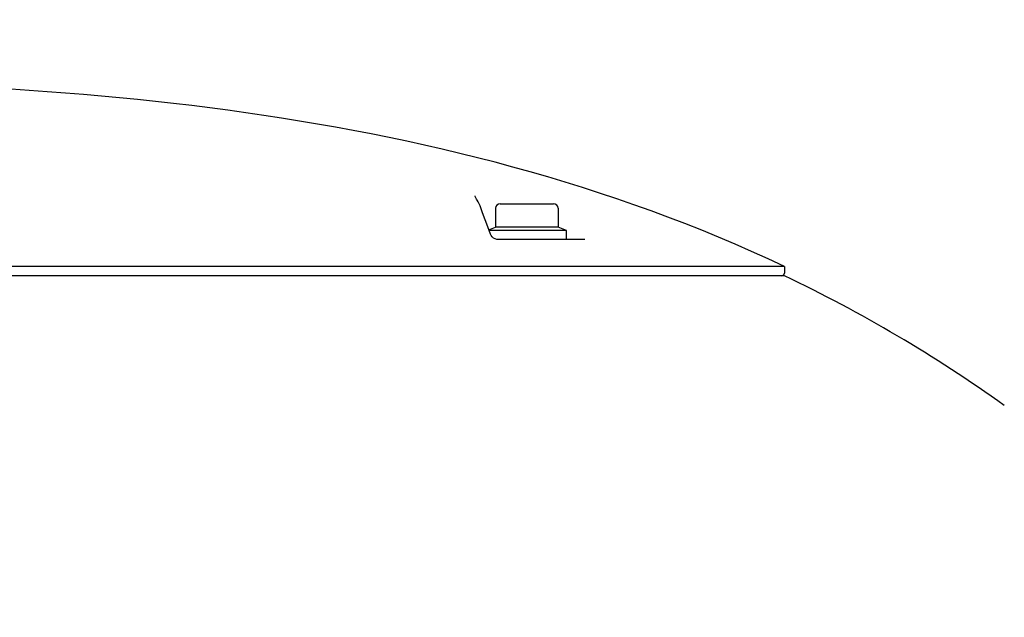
# Model space of a CAD drawing. Header units: millimetres. Extents: x 7426 to 8300, y 124 to 421.
# Tile 34 of 130: x 8006.1 to 8011.55, y 180.76 to 184.06. Entities that reach past the tile are written whole.
import ezdxf

# ---------------------------------------------------------------- set-up
doc = ezdxf.new("R2010")
doc.units = ezdxf.units.MM
doc.layers.add('DIM', color=7, linetype='Continuous')
doc.layers.add('外形图', color=7, linetype='Continuous')
doc.styles.add('微软雅黑', font='msyh.ttc')
doc.dimstyles.new('尺寸标注_1_20比例', dxfattribs={"dimtxt": 2.1, "dimasz": 1.7, "dimexe": 0.5, "dimexo": 0.4, "dimgap": 0.5, "dimtad": 1, "dimdec": 1, "dimlfac": 20, "dimdsep": 46, "dimtxsty": '微软雅黑', "dimcen": 0.09, "dimadec": 0, "dimazin": 0, "dimtp": 0.01, "dimtm": 0.01, "dimtfac": 1, "dimtdec": 1, "dimtofl": 0, "dimtmove": 0, "dimatfit": 3, "dimfxl": 1, "dimtolj": 1, "dimarcsym": 0})

# ---------------------------------------------------------------- blocks, each defined once
blk = doc.blocks.new('*D1512')
at = {"layer": 'Defpoints', "color": 0}
for p in [(8023.9073, 192.8528), (8023.9073, 180.7918), (8005.457, 180.2918)]:
    blk.add_point(p, dxfattribs=at)
at = {"layer": 'DIM', "color": 0, "linetype": 'ByBlock', "lineweight": -2, "ltscale": 20}
for p, q in [((8005.457, 180.6918), (8005.457, 193.3528)), ((8023.9073, 181.1918), (8023.9073, 193.3528)), ((8007.157, 192.8528), (8022.2073, 192.8528))]:
    blk.add_line(p, q, dxfattribs=at)
at = {"layer": 'DIM', "color": 0}
for points in [[(8007.157, 193.1362), (8007.157, 192.5695), (8005.457, 192.8528)], [(8022.2073, 192.5695), (8022.2073, 193.1362), (8023.9073, 192.8528)]]:
    blk.add_solid(points, dxfattribs=at)
at = {"layer": 'DIM', "color": 0, "insert": (8014.6821, 194.4381), "char_height": 2.1, "attachment_point": 5, "style": '微软雅黑'}
blk.add_mtext('\\A1;\\A1;369', dxfattribs=at)

msp = doc.modelspace()

# ---------------------------------------------------------------- linework, layer by layer
at = {"layer": '外形图', "linetype": 'Continuous'}
for p, q in [((8008.6208, 183.083), (8008.6207, 183.0831)), ((8008.6211, 183.0802), (8008.6207, 183.083)), ((8008.6289, 183.0647), (8008.6211, 183.0802)), ((8008.6289, 183.0647), (8008.6289, 183.0647)), ((8008.6322, 183.0599), (8008.6289, 183.0647)), ((8008.6379, 183.0504), (8008.6322, 183.0599)), ((8008.64, 183.0466), (8008.6379, 183.0504)), ((8008.6486, 183.0276), (8008.64, 183.0466)), ((8008.663, 182.9897), (8008.6486, 183.0276)), ((8008.7346, 183.0143), (8008.7346, 182.9091)), ((8008.7596, 183.0393), (8009.0546, 183.0393)), ((8009.0796, 183.0143), (8009.0796, 182.9091)), ((8008.6917, 182.9124), (8008.663, 182.9897)), ((8008.7068, 182.8709), (8008.6917, 182.9124)), ((8008.6978, 182.8957), (8008.7346, 182.9091)), ((8009.0796, 182.9091), (8008.7346, 182.9091)), ((8009.1172, 182.8954), (8009.0796, 182.9091)), ((8009.1271, 182.8918), (8008.6992, 182.8918)), ((8008.71, 182.8642), (8008.7068, 182.8709)), ((8008.7155, 182.8567), (8008.71, 182.8642)), ((8009.1271, 182.8418), (8009.1271, 182.8918)), ((8009.1271, 182.8418), (8008.7437, 182.8418)), ((8009.2271, 182.8418), (8008.7437, 182.8418)), ((8010.3305, 182.6918), (8005.5492, 182.6918)), ((8010.3305, 182.6918), (8010.3305, 182.6568)), ((8010.3305, 182.6418), (8005.5496, 182.6418))]:
    msp.add_line(p, q, dxfattribs=at)
msp.add_lwpolyline([(8008.7436, 182.8418), (8008.7412, 182.842), (8008.7317, 182.8447), (8008.7228, 182.85), (8008.7155, 182.8567)], dxfattribs=at)
for centre, radius, start, end in [((8008.7596, 183.0143), 0.025, 90, 180), ((8009.0546, 183.0143), 0.025, 0, 90), ((8009.1121, 182.8813), 0.015, 44.4437, 70), ((8010.3155, 182.6568), 0.015, 270, 0), ((8006.8816, 175.4066), 8.0152, 54.41301, 64.51418)]:
    msp.add_arc(centre, radius, start, end, dxfattribs=at)
msp.add_open_spline([(8010.3305, 182.6918), (8009.3693, 183.1507), (8007.2573, 183.6755), (8005.1242, 183.722), (8004.057, 183.7261)], degree=3, knots=[0, 0, 0, 0, 0.49951, 1, 1, 1, 1], dxfattribs=at)

# ---------------------------------------------------------------- dimensions: what is measured, and where the dimension line sits
at = {"layer": 'DIM', "linetype": 'ByBlock', "ltscale": 20}
dim = msp.add_linear_dim(base=(8023.9073, 192.8528), p1=(8005.457, 180.2918), p2=(8023.9073, 180.7918), text='\\A1;369', dimstyle='尺寸标注_1_20比例', dxfattribs=at)
dim.commit()
dim.dimension.update_dxf_attribs({"geometry": '*D1512', "text_midpoint": (8014.6821, 194.4381)})

doc.saveas('drawing.dxf')
